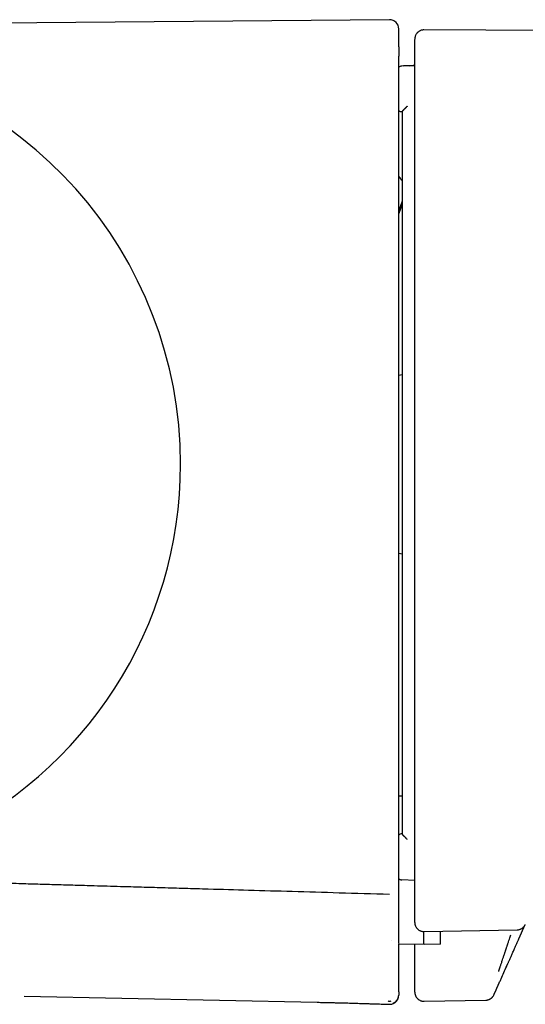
# Model space of a CAD drawing. Header units: millimetres. Extents: x 8 to 888, y 12 to 390.
# Tile 10 of 35: x 146 to 174, y 335 to 389. Entities that reach past the tile are written whole.
import ezdxf

# ---------------------------------------------------------------- set-up
doc = ezdxf.new("R2010")
doc.units = ezdxf.units.MM

msp = doc.modelspace()

# ---------------------------------------------------------------- linework, layer by layer
at = {"color": 7, "linetype": 'Continuous', "lineweight": 30}
for p, q in [((166.282, 389.495), (137.868, 389.248)), ((194.692, 388.795), (168.172, 388.933)), ((168.172, 388.932), (168.172, 388.932)), ((166.957, 386.948), (166.959, 386.95)), ((167.052, 386.954), (166.959, 386.95)), ((167.386, 386.965), (167.218, 386.96)), ((167.362, 386.965), (167.669, 386.975)), ((167.669, 386.975), (167.599, 386.973)), ((167.669, 386.975), (167.601, 386.973)), ((166.969, 379.525), (166.787, 379.024)), ((166.969, 379.366), (166.787, 378.858)), ((166.969, 369.999), (166.787, 369.967)), ((166.787, 360.207), (166.969, 360.175)), ((166.787, 346.887), (166.969, 346.89)), ((166.969, 344.795), (166.969, 344.796)), ((167.669, 342.246), (166.959, 342.273)), ((168.179, 339.437), (173.287, 339.532)), ((173.286, 339.528), (173.286, 339.529)), ((173.386, 339.043), (173.734, 339.825)), ((166.369, 338.965), (166.369, 338.966)), ((166.369, 338.966), (166.372, 338.965)), ((166.369, 338.965), (166.369, 338.966)), ((166.369, 338.965), (166.369, 338.966)), ((166.372, 338.965), (166.369, 338.965)), ((166.372, 338.965), (166.369, 338.965)), ((166.369, 338.965), (166.372, 338.965)), ((168.179, 339.436), (168.178, 339.436)), ((168.178, 338.72), (166.787, 338.744)), ((169.086, 338.736), (168.178, 338.72)), ((146.229, 335.889), (162.303, 335.553)), ((166.787, 336.117), (166.787, 336.105)), ((166.787, 336.099), (166.787, 336.105)), ((166.27, 335.44), (166.27, 335.44)), ((168.178, 335.61), (171.568, 335.669))]:
    msp.add_line(p, q, dxfattribs=at)
for centre, radius, start, end in [((166.287, 388.995), 0.5, 0, 90.4995), ((132.071, 365.087), 22.741, 0, 83.3251), ((166.969, 386.65), 0.3, 91.9995, 127.5104), ((166.969, 386.65), 0.3, 91.9995, 127.539), ((166.969, 384.746), 0.3, 232.4871, 270), ((132.071, 365.087), 22.741, 294.5718, 0), ((166.969, 344.496), 0.3, 90, 127.4249), ((166.969, 342.573), 0.3, 232.5405, 268.0145)]:
    msp.add_arc(centre, radius, start, end, dxfattribs=at)
for points, knots in [([(166.787, 388.012), (166.787, 388.057), (166.787, 388.147), (166.787, 388.269), (166.787, 388.383), (166.787, 388.487), (166.787, 388.581), (166.787, 388.666), (166.787, 388.741), (166.787, 388.808), (166.787, 388.865), (166.787, 388.913), (166.787, 388.95), (166.787, 388.976), (166.787, 388.992), (166.787, 388.994), (166.787, 388.995)], [0, 0, 0, 0, 0.070435, 0.140805, 0.211108, 0.281346, 0.351519, 0.421626, 0.491667, 0.561643, 0.634881, 0.708048, 0.781143, 0.854166, 0.927119, 1, 1, 1, 1]), ([(168.172, 388.933), (168.146, 388.932), (168.096, 388.93), (168.024, 388.914), (167.962, 388.89), (167.91, 388.862), (167.868, 388.833), (167.833, 388.805), (167.803, 388.775), (167.773, 388.74), (167.743, 388.697), (167.716, 388.647), (167.697, 388.601), (167.687, 388.566), (167.682, 388.547), (167.68, 388.537), (167.679, 388.533), (167.679, 388.531), (167.678, 388.53), (167.678, 388.529), (167.678, 388.527), (167.678, 388.526), (167.677, 388.521), (167.676, 388.515), (167.675, 388.508), (167.673, 388.5), (167.672, 388.492), (167.671, 388.483), (167.671, 388.474), (167.67, 388.464), (167.669, 388.453), (167.669, 388.442), (167.669, 388.431), (167.669, 388.424), (167.669, 388.421)], [0, 0, 0, 0, 0.052945, 0.10213, 0.146593, 0.185603, 0.218676, 0.245935, 0.272255, 0.299131, 0.335666, 0.372771, 0.407556, 0.430833, 0.441588, 0.446748, 0.449275, 0.449901, 0.45054, 0.451274, 0.452165, 0.454541, 0.457808, 0.473325, 0.497668, 0.526791, 0.562984, 0.606259, 0.656622, 0.714076, 0.778625, 0.850269, 0.92901, 1, 1, 1, 1]), ([(167.669, 387.453), (167.669, 387.503), (167.669, 387.601), (167.669, 387.734), (167.669, 387.856), (167.669, 387.966), (167.669, 388.064), (167.669, 388.15), (167.669, 388.224), (167.669, 388.287), (167.669, 388.339), (167.669, 388.379), (167.669, 388.405), (167.669, 388.418), (167.669, 388.417), (167.669, 388.417)], [0, 0, 0, 0, 0.078881, 0.15776, 0.236638, 0.315515, 0.394391, 0.473267, 0.552141, 0.631015, 0.713645, 0.796274, 0.878902, 0.96153, 1, 1, 1, 1]), ([(166.787, 388.012), (166.787, 388.011), (166.787, 388.008), (166.787, 387.994), (166.787, 387.973), (166.787, 387.943), (166.787, 387.906), (166.787, 387.862), (166.787, 387.812), (166.787, 387.757), (166.787, 387.697), (166.787, 387.633), (166.787, 387.568), (166.787, 387.523), (166.787, 387.501)], [0, 0, 0, 0, 0.082895, 0.165675, 0.249692, 0.332118, 0.414924, 0.499487, 0.581896, 0.664716, 0.749322, 0.832635, 0.915721, 1, 1, 1, 1]), ([(166.787, 342.537), (166.787, 343.736), (166.787, 346.134), (166.787, 349.731), (166.787, 353.328), (166.787, 356.925), (166.787, 360.522), (166.787, 364.119), (166.787, 367.617), (166.787, 371.014), (166.787, 374.311), (166.787, 377.609), (166.787, 380.906), (166.787, 384.203), (166.787, 386.402), (166.787, 387.501)], [0, 0, 0, 0, 0.08001, 0.160015, 0.240016, 0.320013, 0.400008, 0.480002, 0.559995, 0.633323, 0.706652, 0.779984, 0.853318, 0.926657, 1, 1, 1, 1]), ([(167.669, 386.968), (167.669, 386.968), (167.669, 386.968), (167.669, 386.968), (167.669, 386.968), (167.669, 386.97), (167.669, 386.978), (167.669, 386.991), (167.669, 387.007), (167.669, 387.022), (167.669, 387.045), (167.669, 387.09), (167.669, 387.149), (167.669, 387.21), (167.669, 387.263), (167.669, 387.31), (167.669, 387.352), (167.669, 387.388), (167.669, 387.416), (167.669, 387.437), (167.669, 387.45), (167.669, 387.452), (167.669, 387.453)], [0, 0, 0, 0, 0.0001882, 0.0003893, 0.0008739, 0.0023392, 0.0076507, 0.0334223, 0.0535513, 0.0720612, 0.0905494, 0.1482976, 0.2513336, 0.3345985, 0.4173425, 0.5009402, 0.5841432, 0.6668724, 0.7505053, 0.8337982, 0.9165026, 1, 1, 1, 1]), ([(167.218, 386.96), (167.19, 386.959), (167.104, 386.956), (167.017, 386.952), (166.958, 386.95)], [0, 0, 0, 0, 0.316679, 1, 1, 1, 1]), ([(167.362, 386.965), (167.323, 386.963), (167.235, 386.96), (167.121, 386.956), (167.046, 386.953), (167.019, 386.952)], [0, 0, 0, 0, 0.3413276, 0.7654231, 1, 1, 1, 1]), ([(167.669, 386.975), (167.612, 386.973), (167.518, 386.97), (167.424, 386.967), (167.386, 386.965)], [0, 0, 0, 0, 0.600402, 1, 1, 1, 1]), ([(167.669, 342.146), (167.669, 343.391), (167.669, 345.881), (167.669, 349.615), (167.669, 353.35), (167.669, 357.086), (167.669, 360.821), (167.669, 364.557), (167.669, 368.292), (167.669, 372.027), (167.669, 375.451), (167.669, 378.564), (167.669, 380.898), (167.669, 382.766), (167.669, 383.961), (167.669, 384.804), (167.669, 385.231), (167.669, 385.403), (167.669, 385.465), (167.669, 385.482), (167.669, 385.499), (167.669, 385.516), (167.669, 385.533), (167.669, 385.55), (167.669, 385.627), (167.669, 385.758), (167.669, 385.94), (167.669, 386.107), (167.669, 386.259), (167.669, 386.398), (167.669, 386.521), (167.669, 386.631), (167.669, 386.726), (167.669, 386.807), (167.669, 386.873), (167.669, 386.925), (167.669, 386.955), (167.669, 386.968)], [0, 0, 0, 0, 0.08333, 0.166659, 0.24999, 0.333323, 0.416658, 0.499999, 0.583323, 0.666656, 0.749999, 0.812488, 0.874999, 0.906238, 0.937499, 0.954988, 0.962692, 0.966084, 0.966465, 0.966845, 0.967226, 0.967607, 0.967988, 0.968368, 0.968749, 0.973119, 0.977168, 0.980896, 0.984302, 0.987388, 0.990153, 0.992596, 0.994719, 0.996521, 0.998002, 0.999161, 1, 1, 1, 1]), ([(167.259, 384.752), (167.254, 384.747), (167.243, 384.736), (167.227, 384.72), (167.211, 384.704), (167.196, 384.688), (167.179, 384.671), (167.16, 384.653), (167.142, 384.634), (167.125, 384.616), (167.109, 384.6), (167.095, 384.585), (167.082, 384.572), (167.066, 384.555), (167.048, 384.537), (167.032, 384.519), (167.02, 384.507), (167.012, 384.498), (167.005, 384.49), (166.996, 384.48), (166.985, 384.468), (166.976, 384.457), (166.97, 384.449), (166.969, 384.447), (166.969, 384.446)], [0, 0, 0, 0, 0.032747, 0.084896, 0.118447, 0.157105, 0.200965, 0.250119, 0.300169, 0.346937, 0.390324, 0.430252, 0.466661, 0.49951, 0.568839, 0.633637, 0.66433, 0.69388, 0.722292, 0.749578, 0.816147, 0.879917, 0.941102, 1, 1, 1, 1]), ([(166.969, 384.446), (166.969, 383.213), (166.969, 380.746), (166.969, 377.045), (166.969, 373.344), (166.969, 369.644), (166.969, 365.943), (166.969, 362.313), (166.969, 358.753), (166.969, 355.263), (166.969, 351.774), (166.969, 348.284), (166.969, 345.958), (166.969, 344.795)], [0, 0, 0, 0, 0.093337, 0.186669, 0.279999, 0.373326, 0.466653, 0.55998, 0.647977, 0.735976, 0.823978, 0.911986, 1, 1, 1, 1]), ([(166.969, 380.648), (166.958, 380.663), (166.918, 380.715), (166.867, 380.798), (166.817, 380.883), (166.795, 380.928), (166.787, 380.945)], [0, 0, 0, 0, 0.153709, 0.56669, 0.836078, 1, 1, 1, 1]), ([(167.259, 344.489), (167.254, 344.494), (167.242, 344.506), (167.226, 344.522), (167.21, 344.538), (167.195, 344.553), (167.178, 344.57), (167.16, 344.589), (167.142, 344.607), (167.125, 344.625), (167.109, 344.642), (167.095, 344.656), (167.082, 344.669), (167.066, 344.686), (167.048, 344.705), (167.032, 344.722), (167.02, 344.735), (167.013, 344.743), (167.005, 344.751), (166.996, 344.761), (166.986, 344.773), (166.976, 344.784), (166.97, 344.792), (166.969, 344.794), (166.969, 344.795)], [0, 0, 0, 0, 0.035498, 0.088589, 0.121924, 0.159899, 0.202603, 0.250119, 0.300423, 0.347352, 0.390801, 0.430684, 0.466936, 0.49951, 0.568868, 0.633679, 0.664372, 0.693914, 0.722313, 0.749577, 0.816141, 0.879907, 0.941092, 1, 1, 1, 1]), ([(166.273, 341.469), (165.353, 341.496), (163.575, 341.549), (161, 341.624), (158.608, 341.693), (156.643, 341.75), (155.068, 341.795), (153.847, 341.831), (152.669, 341.865), (151.417, 341.901), (150.205, 341.936), (149.036, 341.97), (148.005, 342), (146.973, 342.03), (145.894, 342.061), (144.85, 342.092), (143.994, 342.117), (143.457, 342.133), (143.128, 342.142), (142.828, 342.151), (142.45, 342.162), (141.994, 342.175), (141.543, 342.189), (140.99, 342.205), (140.398, 342.223), (139.741, 342.243), (139.18, 342.26), (138.836, 342.27), (138.678, 342.275)], [0, 0, 0, 0, 0.100004, 0.193353, 0.280047, 0.360082, 0.40698, 0.451247, 0.492882, 0.535004, 0.587322, 0.624692, 0.662064, 0.699435, 0.736808, 0.779388, 0.812914, 0.82981, 0.837813, 0.848663, 0.86236, 0.878906, 0.898299, 0.91138, 0.939041, 0.96261, 0.982811, 1, 1, 1, 1]), ([(166.787, 341.967), (166.787, 341.97), (166.787, 341.975), (166.787, 341.994), (166.787, 342.021), (166.787, 342.056), (166.787, 342.098), (166.787, 342.147), (166.787, 342.202), (166.787, 342.263), (166.787, 342.327), (166.787, 342.395), (166.787, 342.465), (166.787, 342.513), (166.787, 342.537)], [0, 0, 0, 0, 0.084209, 0.16732, 0.250643, 0.335164, 0.418015, 0.500468, 0.585026, 0.667869, 0.750269, 0.834293, 0.917121, 1, 1, 1, 1]), ([(166.787, 342.335), (166.79, 342.331), (166.809, 342.315), (166.848, 342.296), (166.902, 342.277), (166.94, 342.273), (166.958, 342.272)], [0, 0, 0, 0, 0.076922, 0.397414, 0.706798, 1, 1, 1, 1]), ([(166.787, 338.786), (166.787, 338.787), (166.787, 338.788), (166.787, 338.79), (166.787, 338.792), (166.787, 338.795), (166.787, 338.81), (166.787, 338.837), (166.787, 338.877), (166.787, 338.916), (166.787, 338.954), (166.787, 338.992), (166.787, 339.03), (166.787, 339.066), (166.787, 339.103), (166.787, 339.138), (166.787, 339.174), (166.787, 339.209), (166.787, 339.244), (166.787, 339.278), (166.787, 339.312), (166.787, 339.345), (166.787, 339.377), (166.787, 339.41), (166.787, 339.441), (166.787, 339.473), (166.787, 339.495), (166.787, 339.509), (166.787, 339.515), (166.787, 339.522), (166.787, 339.53), (166.787, 339.537), (166.787, 339.545), (166.787, 339.564), (166.787, 339.599), (166.787, 339.649), (166.787, 339.703), (166.787, 339.757), (166.787, 339.81), (166.787, 339.863), (166.787, 339.915), (166.787, 339.967), (166.787, 340.018), (166.787, 340.068), (166.787, 340.118), (166.787, 340.165), (166.787, 340.21), (166.787, 340.242), (166.787, 340.264), (166.787, 340.276), (166.787, 340.289), (166.787, 340.303), (166.787, 340.316), (166.787, 340.352), (166.787, 340.411), (166.787, 340.492), (166.787, 340.574), (166.787, 340.655), (166.787, 340.738), (166.787, 340.82), (166.787, 340.903), (166.787, 340.986), (166.787, 341.068), (166.787, 341.149), (166.787, 341.23), (166.787, 341.311), (166.787, 341.392), (166.787, 341.474), (166.787, 341.556), (166.787, 341.639), (166.787, 341.721), (166.787, 341.803), (166.787, 341.885), (166.787, 341.94), (166.787, 341.967)], [0, 0, 0, 0, 0.000554, 0.001309, 0.002063, 0.002866, 0.004015, 0.017895, 0.031561, 0.045206, 0.05863, 0.071832, 0.084814, 0.097574, 0.110113, 0.122431, 0.134528, 0.146835, 0.158904, 0.170736, 0.18233, 0.193686, 0.204804, 0.215684, 0.226608, 0.23728, 0.247703, 0.24964, 0.251568, 0.254001, 0.256598, 0.25919, 0.261779, 0.264363, 0.278502, 0.296944, 0.31517, 0.33318, 0.350974, 0.368552, 0.385914, 0.40306, 0.419654, 0.436041, 0.45222, 0.468192, 0.482076, 0.495799, 0.499367, 0.503249, 0.507539, 0.511822, 0.5161, 0.520372, 0.546245, 0.571892, 0.597314, 0.62251, 0.647933, 0.673122, 0.698077, 0.722798, 0.747286, 0.771109, 0.794706, 0.818078, 0.841224, 0.864611, 0.887762, 0.910679, 0.933361, 0.955809, 0.978022, 1, 1, 1, 1]), ([(167.669, 339.936), (167.669, 339.952), (167.669, 339.984), (167.669, 340.032), (167.669, 340.081), (167.669, 340.131), (167.669, 340.182), (167.669, 340.234), (167.669, 340.287), (167.669, 340.342), (167.669, 340.398), (167.669, 340.439), (167.669, 340.465), (167.669, 340.476), (167.669, 340.487), (167.669, 340.498), (167.669, 340.509), (167.669, 340.52), (167.669, 340.538), (167.669, 340.563), (167.669, 340.6), (167.669, 340.641), (167.669, 340.687), (167.669, 340.731), (167.669, 340.775), (167.669, 340.819), (167.669, 340.861), (167.669, 340.902), (167.669, 340.941), (167.669, 340.978), (167.669, 341.015), (167.669, 341.05), (167.669, 341.086), (167.669, 341.113), (167.669, 341.133), (167.669, 341.146), (167.669, 341.16), (167.669, 341.175), (167.669, 341.19), (167.669, 341.205), (167.669, 341.228), (167.669, 341.261), (167.669, 341.304), (167.669, 341.35), (167.669, 341.399), (167.669, 341.452), (167.669, 341.511), (167.669, 341.575), (167.669, 341.639), (167.669, 341.703), (167.669, 341.767), (167.669, 341.831), (167.669, 341.894), (167.669, 341.958), (167.669, 342.021), (167.669, 342.084), (167.669, 342.126), (167.669, 342.146)], [0, 0, 0, 0, 0.023254, 0.046861, 0.070821, 0.095135, 0.119801, 0.144821, 0.170193, 0.19661, 0.223398, 0.250559, 0.255722, 0.260899, 0.266089, 0.271292, 0.276508, 0.281738, 0.287058, 0.302272, 0.317303, 0.339149, 0.360595, 0.381641, 0.402286, 0.422532, 0.442377, 0.461822, 0.479295, 0.496431, 0.513232, 0.529696, 0.545824, 0.561616, 0.566941, 0.572463, 0.579281, 0.586081, 0.592861, 0.599623, 0.606367, 0.624814, 0.643121, 0.664729, 0.686137, 0.707344, 0.735433, 0.763161, 0.79053, 0.817539, 0.844729, 0.871544, 0.897984, 0.92405, 0.949741, 0.975058, 1, 1, 1, 1]), ([(167.669, 339.936), (167.669, 339.929), (167.669, 339.914), (167.671, 339.893), (167.673, 339.871), (167.676, 339.847), (167.682, 339.818), (167.691, 339.786), (167.704, 339.747), (167.724, 339.703), (167.75, 339.659), (167.781, 339.617), (167.816, 339.578), (167.856, 339.543), (167.898, 339.512), (167.943, 339.486), (167.995, 339.463), (168.053, 339.446), (168.116, 339.435), (168.158, 339.434), (168.178, 339.433)], [0, 0, 0, 0, 0.04683, 0.090515, 0.127937, 0.158604, 0.187236, 0.232147, 0.278036, 0.338829, 0.400304, 0.462503, 0.525036, 0.587645, 0.649999, 0.711708, 0.772399, 0.851237, 0.927244, 1, 1, 1, 1]), ([(173.286, 339.528), (173.309, 339.53), (173.356, 339.532), (173.417, 339.547), (173.47, 339.566), (173.515, 339.587), (173.553, 339.61), (173.586, 339.634), (173.614, 339.658), (173.641, 339.685), (173.66, 339.707), (173.675, 339.726), (173.686, 339.74), (173.696, 339.756), (173.706, 339.771), (173.714, 339.786), (173.722, 339.8), (173.729, 339.814), (173.733, 339.823), (173.735, 339.827)], [0, 0, 0, 0, 0.11074, 0.225028, 0.302658, 0.38087, 0.459601, 0.518617, 0.577455, 0.637623, 0.700584, 0.73119, 0.760316, 0.788721, 0.819122, 0.855783, 0.901615, 0.954528, 1, 1, 1, 1]), ([(168.178, 338.72), (168.178, 338.72), (168.178, 338.721), (168.177, 338.725), (168.177, 338.734), (168.176, 338.746), (168.175, 338.761), (168.174, 338.778), (168.173, 338.798), (168.172, 338.826), (168.171, 338.866), (168.169, 338.909), (168.168, 338.94), (168.168, 338.957), (168.167, 338.974), (168.167, 338.993), (168.166, 339.011), (168.165, 339.049), (168.164, 339.11), (168.162, 339.197), (168.162, 339.29), (168.162, 339.369), (168.162, 339.419), (168.162, 339.434)], [0, 0, 0, 0, 0.043674, 0.090153, 0.139441, 0.191546, 0.234465, 0.279127, 0.325534, 0.365741, 0.445814, 0.525932, 0.546922, 0.567914, 0.588908, 0.609903, 0.630899, 0.651895, 0.734609, 0.814739, 0.892271, 0.967261, 1, 1, 1, 1]), ([(169.086, 338.736), (169.086, 338.736), (169.086, 338.738), (169.086, 338.751), (169.086, 338.772), (169.086, 338.802), (169.086, 338.84), (169.086, 338.887), (169.086, 338.942), (169.086, 339.012), (169.086, 339.099), (169.086, 339.206), (169.086, 339.318), (169.086, 339.401), (169.086, 339.446), (169.086, 339.454)], [0, 0, 0, 0, 0.074776, 0.149617, 0.224461, 0.299241, 0.376143, 0.453111, 0.530081, 0.606985, 0.706656, 0.806398, 0.906069, 0.982816, 1, 1, 1, 1]), ([(172.266, 337.239), (172.268, 337.244), (172.272, 337.255), (172.285, 337.29), (172.299, 337.332), (172.314, 337.377), (172.332, 337.429), (172.351, 337.486), (172.373, 337.55), (172.397, 337.621), (172.424, 337.701), (172.453, 337.789), (172.489, 337.896), (172.534, 338.031), (172.575, 338.152), (172.604, 338.239), (172.618, 338.283), (172.633, 338.327), (172.649, 338.374), (172.664, 338.421), (172.681, 338.47), (172.696, 338.519), (172.715, 338.575), (172.734, 338.631), (172.754, 338.69), (172.772, 338.746), (172.793, 338.81), (172.823, 338.901), (172.86, 339.013), (172.901, 339.136), (172.926, 339.212), (172.938, 339.246)], [0, 0, 0, 0, 0.061233, 0.123575, 0.165649, 0.208039, 0.250667, 0.289633, 0.329727, 0.37091, 0.41313, 0.456326, 0.500427, 0.561338, 0.629499, 0.64576, 0.662358, 0.679285, 0.696533, 0.714094, 0.731958, 0.750117, 0.766088, 0.792433, 0.809419, 0.82889, 0.850789, 0.875047, 0.923282, 0.964839, 1, 1, 1, 1]), ([(172.714, 337.534), (172.715, 337.537), (172.717, 337.542), (172.724, 337.557), (172.734, 337.579), (172.746, 337.607), (172.762, 337.642), (172.781, 337.685), (172.804, 337.737), (172.832, 337.8), (172.863, 337.869), (172.897, 337.946), (172.934, 338.029), (172.973, 338.116), (173.014, 338.207), (173.056, 338.303), (173.101, 338.403), (173.15, 338.514), (173.205, 338.637), (173.264, 338.77), (173.325, 338.906), (173.365, 338.997), (173.386, 339.043)], [0, 0, 0, 0, 0.041764, 0.08324, 0.124649, 0.166212, 0.208149, 0.250673, 0.300104, 0.349468, 0.39909, 0.44929, 0.500378, 0.549887, 0.599355, 0.649044, 0.699211, 0.750105, 0.812436, 0.87457, 0.936947, 1, 1, 1, 1]), ([(166.787, 336.117), (166.787, 336.121), (166.787, 336.13), (166.787, 336.144), (166.787, 336.16), (166.787, 336.176), (166.787, 336.195), (166.787, 336.214), (166.787, 336.234), (166.787, 336.255), (166.787, 336.277), (166.787, 336.301), (166.787, 336.322), (166.787, 336.341), (166.787, 336.357), (166.787, 336.373), (166.787, 336.389), (166.787, 336.404), (166.787, 336.419), (166.787, 336.435), (166.787, 336.479), (166.787, 336.564), (166.787, 336.644), (166.787, 336.691), (166.787, 336.693), (166.787, 336.696), (166.787, 336.698), (166.787, 336.701), (166.787, 336.705), (166.787, 336.714), (166.787, 336.728), (166.787, 336.747), (166.787, 336.769), (166.787, 336.795), (166.787, 336.826), (166.787, 336.856), (166.787, 336.886), (166.787, 336.914), (166.787, 336.943), (166.787, 336.97), (166.787, 336.997), (166.787, 337.024), (166.787, 337.049), (166.787, 337.073), (166.787, 337.096), (166.787, 337.119), (166.787, 337.141), (166.787, 337.162), (166.787, 337.183), (166.787, 337.202), (166.787, 337.221), (166.787, 337.239), (166.787, 337.256), (166.787, 337.273), (166.787, 337.289), (166.787, 337.305), (166.787, 337.321), (166.787, 337.336), (166.787, 337.35), (166.787, 337.365), (166.787, 337.379), (166.787, 337.388), (166.787, 337.393), (166.787, 337.395), (166.787, 337.396), (166.787, 337.397), (166.787, 337.399), (166.787, 337.4), (166.787, 337.401), (166.787, 337.405), (166.787, 337.428), (166.787, 337.469), (166.787, 337.526), (166.787, 337.583), (166.787, 337.639), (166.787, 337.694), (166.787, 337.749), (166.787, 337.802), (166.787, 337.856), (166.787, 337.908), (166.787, 337.96), (166.787, 338.011), (166.787, 338.061), (166.787, 338.11), (166.787, 338.158), (166.787, 338.205), (166.787, 338.252), (166.787, 338.299), (166.787, 338.345), (166.787, 338.391), (166.787, 338.436), (166.787, 338.48), (166.787, 338.524), (166.787, 338.567), (166.787, 338.608), (166.787, 338.649), (166.787, 338.689), (166.787, 338.721), (166.787, 338.739), (166.787, 338.744)], [0, 0, 0, 0, 0.009264, 0.018743, 0.028437, 0.038347, 0.048471, 0.058811, 0.068757, 0.078895, 0.089224, 0.099744, 0.110456, 0.117248, 0.124115, 0.130623, 0.13679, 0.142957, 0.149124, 0.15529, 0.161456, 0.200212, 0.249541, 0.250514, 0.251486, 0.252459, 0.253431, 0.254403, 0.255748, 0.257118, 0.264599, 0.271199, 0.277726, 0.289197, 0.300431, 0.311587, 0.322501, 0.333171, 0.343598, 0.353781, 0.363721, 0.373418, 0.382872, 0.39163, 0.400169, 0.408488, 0.416587, 0.424466, 0.432126, 0.439147, 0.445972, 0.452602, 0.459037, 0.465276, 0.47132, 0.477169, 0.482822, 0.488281, 0.493543, 0.499107, 0.504434, 0.508926, 0.509417, 0.50992, 0.510422, 0.510924, 0.511426, 0.511928, 0.51243, 0.512931, 0.516081, 0.537363, 0.558379, 0.579128, 0.599609, 0.619824, 0.639771, 0.659451, 0.678823, 0.697928, 0.716767, 0.735341, 0.753649, 0.771371, 0.788836, 0.806045, 0.822998, 0.840032, 0.856799, 0.873299, 0.889532, 0.905497, 0.921196, 0.936628, 0.951492, 0.9661, 0.980451, 0.994545, 1, 1, 1, 1]), ([(167.669, 337.67), (167.669, 337.674), (167.669, 337.682), (167.669, 337.71), (167.669, 337.752), (167.669, 337.806), (167.669, 337.871), (167.669, 337.949), (167.669, 338.037), (167.669, 338.136), (167.669, 338.244), (167.669, 338.359), (167.669, 338.483), (167.669, 338.606), (167.669, 338.69), (167.669, 338.729)], [0, 0, 0, 0, 0.0780952, 0.1556242, 0.2332975, 0.3118219, 0.3895574, 0.4667979, 0.5442507, 0.622617, 0.7003134, 0.777532, 0.8549815, 0.9333644, 1, 1, 1, 1]), ([(167.669, 336.205), (167.669, 336.21), (167.669, 336.219), (167.669, 336.234), (167.669, 336.251), (167.669, 336.27), (167.669, 336.29), (167.669, 336.311), (167.669, 336.334), (167.669, 336.358), (167.669, 336.381), (167.669, 336.403), (167.669, 336.424), (167.669, 336.448), (167.669, 336.467), (167.669, 336.479), (167.669, 336.483), (167.669, 336.487), (167.669, 336.492), (167.669, 336.495), (167.669, 336.502), (167.669, 336.514), (167.669, 336.529), (167.669, 336.546), (167.669, 336.564), (167.669, 336.581), (167.669, 336.599), (167.669, 336.616), (167.669, 336.634), (167.669, 336.648), (167.669, 336.657), (167.669, 336.661), (167.669, 336.666), (167.669, 336.67), (167.669, 336.674), (167.669, 336.679), (167.669, 336.683), (167.669, 336.694), (167.669, 336.735), (167.669, 336.832), (167.669, 337.038), (167.669, 337.323), (167.669, 337.555), (167.669, 337.67)], [0, 0, 0, 0, 0.017183, 0.03479, 0.052822, 0.071279, 0.09016, 0.109118, 0.128485, 0.148263, 0.16845, 0.183791, 0.199361, 0.215159, 0.236362, 0.239169, 0.241982, 0.244801, 0.247628, 0.250337, 0.252392, 0.262661, 0.273354, 0.284472, 0.296016, 0.307984, 0.319005, 0.330363, 0.342058, 0.354091, 0.356783, 0.359492, 0.362217, 0.364959, 0.367716, 0.37049, 0.373281, 0.375922, 0.390882, 0.451594, 0.560008, 0.780004, 1, 1, 1, 1]), ([(172.058, 336.061), (172.06, 336.066), (172.064, 336.075), (172.071, 336.091), (172.079, 336.108), (172.087, 336.127), (172.096, 336.147), (172.106, 336.168), (172.116, 336.191), (172.127, 336.215), (172.137, 336.238), (172.147, 336.261), (172.156, 336.282), (172.167, 336.306), (172.175, 336.325), (172.181, 336.337), (172.183, 336.341), (172.185, 336.345), (172.186, 336.349), (172.188, 336.353), (172.191, 336.36), (172.196, 336.372), (172.203, 336.388), (172.211, 336.404), (172.219, 336.422), (172.227, 336.439), (172.234, 336.457), (172.242, 336.475), (172.25, 336.493), (172.256, 336.507), (172.261, 336.516), (172.262, 336.52), (172.264, 336.524), (172.266, 336.529), (172.268, 336.533), (172.27, 336.538), (172.272, 336.542), (172.277, 336.553), (172.295, 336.594), (172.339, 336.692), (172.431, 336.899), (172.559, 337.186), (172.662, 337.418), (172.714, 337.534)], [0, 0, 0, 0, 0.0171864, 0.0347968, 0.0528311, 0.0712895, 0.0901721, 0.1091304, 0.1284982, 0.1482753, 0.1684619, 0.1838016, 0.1993697, 0.2151662, 0.2363672, 0.239173, 0.2419856, 0.2448051, 0.2476314, 0.2503398, 0.2523969, 0.2626707, 0.2733681, 0.2844894, 0.2960344, 0.3080032, 0.3190232, 0.3303796, 0.3420723, 0.3541014, 0.3567929, 0.3595007, 0.3622248, 0.3649652, 0.3677219, 0.3704948, 0.373284, 0.3759246, 0.390884, 0.4515958, 0.5600095, 0.7800047, 1, 1, 1, 1]), ([(166.27, 335.441), (166.295, 335.441), (166.344, 335.441), (166.414, 335.455), (166.477, 335.476), (166.531, 335.502), (166.574, 335.529), (166.609, 335.557), (166.64, 335.585), (166.672, 335.62), (166.704, 335.662), (166.733, 335.711), (166.753, 335.757), (166.766, 335.797), (166.774, 335.828), (166.781, 335.86), (166.786, 335.897), (166.786, 335.925), (166.787, 335.94)], [0, 0, 0, 0, 0.091684, 0.1830481, 0.2665378, 0.3405055, 0.4038101, 0.4565483, 0.5078762, 0.5603922, 0.631905, 0.70462, 0.7726809, 0.8181965, 0.8592665, 0.8938283, 0.9410236, 1, 1, 1, 1]), ([(166.464, 335.494), (166.465, 335.495), (166.468, 335.496), (166.473, 335.498), (166.48, 335.501), (166.488, 335.505), (166.497, 335.509), (166.507, 335.514), (166.517, 335.52), (166.528, 335.525), (166.538, 335.532), (166.549, 335.538), (166.559, 335.545), (166.568, 335.551), (166.575, 335.555), (166.583, 335.561), (166.595, 335.57), (166.612, 335.584), (166.633, 335.603), (166.657, 335.627), (166.682, 335.657), (166.705, 335.689), (166.723, 335.719), (166.734, 335.741), (166.741, 335.755), (166.747, 335.769), (166.754, 335.785), (166.76, 335.801), (166.765, 335.817), (166.769, 335.831), (166.773, 335.845), (166.776, 335.857), (166.778, 335.869), (166.78, 335.88), (166.781, 335.889), (166.783, 335.896), (166.783, 335.902), (166.784, 335.904), (166.784, 335.906)], [0, 0, 0, 0, 0.049644, 0.113741, 0.171727, 0.223602, 0.269373, 0.309066, 0.342725, 0.367292, 0.387401, 0.403237, 0.415192, 0.419987, 0.424239, 0.428854, 0.436576, 0.447714, 0.462275, 0.480245, 0.500338, 0.523274, 0.541224, 0.554305, 0.561032, 0.566543, 0.578592, 0.593188, 0.611141, 0.632886, 0.658664, 0.693244, 0.73341, 0.779242, 0.830794, 0.888101, 0.951189, 1, 1, 1, 1]), ([(166.787, 336.099), (166.787, 336.097), (166.787, 336.094), (166.787, 336.089), (166.787, 336.084), (166.787, 336.08), (166.787, 336.076), (166.787, 336.072), (166.787, 336.068), (166.787, 336.065), (166.787, 336.063), (166.787, 336.062), (166.787, 336.061), (166.787, 336.06), (166.787, 336.059), (166.787, 336.058), (166.787, 336.055), (166.787, 336.052), (166.787, 336.048), (166.787, 336.046), (166.787, 336.043), (166.787, 336.041), (166.787, 336.038), (166.787, 336.036), (166.787, 336.033), (166.787, 336.029), (166.787, 336.026), (166.787, 336.022), (166.787, 336.018), (166.787, 336.016), (166.787, 336.014), (166.787, 336.013), (166.787, 336.011), (166.787, 336.01), (166.787, 336.009), (166.787, 336.008), (166.787, 336.004), (166.787, 335.997), (166.787, 335.99), (166.787, 335.984), (166.787, 335.979), (166.787, 335.974), (166.787, 335.971), (166.787, 335.968), (166.787, 335.965), (166.787, 335.963), (166.787, 335.962), (166.787, 335.962), (166.787, 335.962)], [0, 0, 0, 0, 0.033937, 0.065901, 0.095889, 0.123904, 0.149944, 0.174011, 0.196102, 0.213569, 0.229567, 0.234292, 0.238872, 0.243306, 0.247596, 0.252404, 0.269901, 0.28852, 0.308258, 0.319496, 0.331068, 0.342973, 0.355212, 0.367783, 0.382289, 0.398203, 0.418399, 0.436645, 0.452939, 0.467283, 0.474604, 0.481287, 0.487333, 0.492743, 0.497515, 0.503933, 0.513308, 0.563942, 0.606271, 0.647433, 0.68743, 0.726261, 0.763935, 0.802158, 0.848888, 0.897438, 0.947809, 1, 1, 1, 1]), ([(166.787, 335.962), (166.787, 335.956), (166.787, 335.944), (166.787, 335.938), (166.787, 335.94), (166.787, 335.94)], [0, 0, 0, 0, 0.49931, 0.998973, 1, 1, 1, 1]), ([(167.669, 336.133), (167.669, 336.133), (167.669, 336.133), (167.669, 336.134), (167.669, 336.135), (167.669, 336.136), (167.669, 336.137), (167.669, 336.138), (167.669, 336.139), (167.669, 336.14), (167.669, 336.141), (167.669, 336.142), (167.669, 336.143), (167.669, 336.144), (167.669, 336.145), (167.669, 336.145), (167.669, 336.146), (167.669, 336.146), (167.669, 336.146), (167.669, 336.147), (167.669, 336.147), (167.669, 336.148), (167.669, 336.151), (167.669, 336.156), (167.669, 336.162), (167.669, 336.169), (167.669, 336.176), (167.669, 336.185), (167.669, 336.194), (167.669, 336.201), (167.669, 336.205)], [0, 0, 0, 0, 0.0481182, 0.0942728, 0.138464, 0.1806915, 0.2209556, 0.2585894, 0.2943291, 0.3281749, 0.3601266, 0.3901843, 0.418348, 0.4446176, 0.4689933, 0.4748241, 0.4805352, 0.4861265, 0.4915981, 0.4969499, 0.5040567, 0.513716, 0.5662099, 0.6337471, 0.699428, 0.7632529, 0.8252222, 0.8853362, 0.9435953, 1, 1, 1, 1]), ([(167.669, 336.11), (167.669, 336.111), (167.669, 336.113), (167.669, 336.126), (167.669, 336.133)], [0, 0, 0, 0, 0.499872, 1, 1, 1, 1]), ([(167.669, 336.11), (167.669, 336.095), (167.67, 336.067), (167.675, 336.031), (167.68, 336.003), (167.686, 335.98), (167.692, 335.958), (167.703, 335.926), (167.721, 335.885), (167.749, 335.836), (167.78, 335.794), (167.811, 335.76), (167.841, 335.731), (167.876, 335.704), (167.918, 335.676), (167.97, 335.65), (168.032, 335.628), (168.102, 335.612), (168.152, 335.611), (168.178, 335.61)], [0, 0, 0, 0, 0.05714, 0.10339, 0.137698, 0.164585, 0.193314, 0.224116, 0.292018, 0.364521, 0.435787, 0.488104, 0.539229, 0.591803, 0.654904, 0.728618, 0.811847, 0.902998, 1, 1, 1, 1]), ([(171.568, 335.669), (171.591, 335.67), (171.635, 335.673), (171.696, 335.687), (171.747, 335.705), (171.788, 335.724), (171.821, 335.743), (171.85, 335.762), (171.878, 335.783), (171.904, 335.806), (171.93, 335.834), (171.959, 335.868), (171.989, 335.912), (172.006, 335.947), (172.016, 335.966)], [0, 0, 0, 0, 0.123627, 0.234111, 0.329494, 0.408532, 0.472107, 0.532835, 0.59343, 0.653748, 0.716391, 0.794805, 0.889892, 1, 1, 1, 1]), ([(172.016, 335.966), (172.016, 335.967), (172.017, 335.969), (172.023, 335.982), (172.026, 335.989)], [0, 0, 0, 0, 0.499871, 1, 1, 1, 1]), ([(172.026, 335.989), (172.026, 335.989), (172.026, 335.989), (172.026, 335.99), (172.027, 335.991), (172.027, 335.992), (172.028, 335.993), (172.028, 335.994), (172.029, 335.995), (172.029, 335.996), (172.029, 335.997), (172.03, 335.998), (172.03, 335.999), (172.031, 336), (172.031, 336.001), (172.032, 336.002), (172.032, 336.002), (172.032, 336.002), (172.032, 336.002), (172.032, 336.003), (172.032, 336.003), (172.033, 336.005), (172.034, 336.007), (172.036, 336.012), (172.039, 336.018), (172.042, 336.025), (172.045, 336.033), (172.049, 336.041), (172.053, 336.051), (172.057, 336.058), (172.058, 336.061)], [0, 0, 0, 0, 0.048087, 0.094215, 0.138384, 0.180594, 0.220846, 0.258472, 0.294208, 0.328055, 0.360012, 0.39008, 0.418258, 0.444547, 0.468946, 0.474784, 0.480502, 0.4861, 0.491579, 0.496939, 0.504056, 0.513728, 0.566284, 0.633882, 0.6996, 0.763438, 0.825397, 0.885476, 0.943677, 1, 1, 1, 1]), ([(162.303, 335.553), (162.385, 335.551), (162.552, 335.547), (162.801, 335.542), (163.052, 335.536), (163.301, 335.53), (163.55, 335.524), (163.781, 335.518), (163.991, 335.512), (164.181, 335.507), (164.364, 335.501), (164.541, 335.496), (164.708, 335.491), (164.857, 335.486), (164.987, 335.482), (165.101, 335.479), (165.21, 335.475), (165.319, 335.472), (165.43, 335.468), (165.542, 335.464), (165.725, 335.458), (165.968, 335.45), (166.173, 335.444), (166.27, 335.44)], [0, 0, 0, 0, 0.062065, 0.125669, 0.188495, 0.251238, 0.314058, 0.376689, 0.425385, 0.473203, 0.519678, 0.564301, 0.606542, 0.645868, 0.676862, 0.70503, 0.732128, 0.759659, 0.787619, 0.816003, 0.844805, 0.926112, 1, 1, 1, 1]), ([(166.206, 335.623), (166.223, 335.621), (166.258, 335.617), (166.312, 335.616), (166.349, 335.621), (166.367, 335.624)], [0, 0, 0, 0, 0.319876, 0.653593, 1, 1, 1, 1])]:
    msp.add_open_spline(points, degree=3, knots=knots, dxfattribs=at)

doc.saveas('drawing.dxf')
